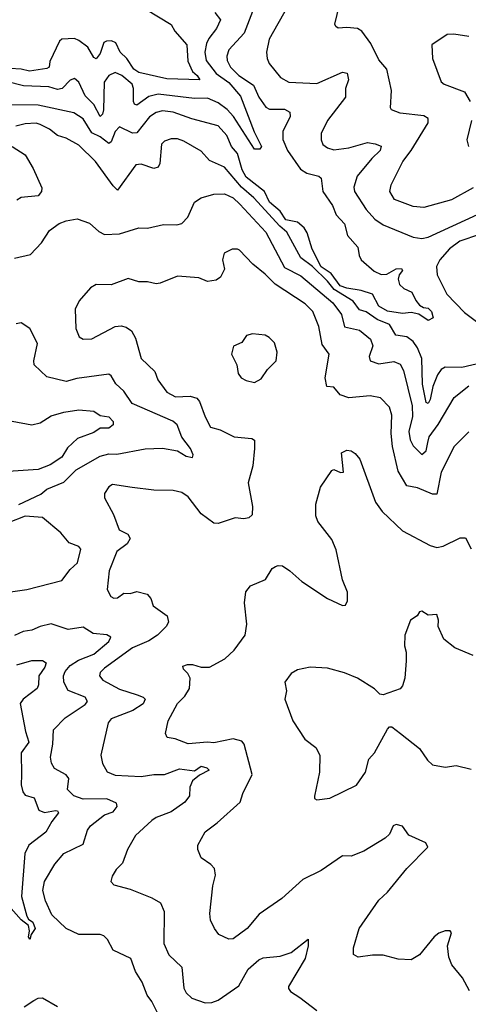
# Model space of a CAD drawing. Extents: x 1843161 to 1959474, y 907081 to 1016326.
# Tile 115 of 256: x 1858529 to 1860622, y 965222 to 969816. Entities that reach past the tile are written whole.
import ezdxf

# ---------------------------------------------------------------- set-up
doc = ezdxf.new("R2010")
doc.units = 0

msp = doc.modelspace()

# ---------------------------------------------------------------- linework, layer by layer
at = {"layer": '0CON20XD'}
for points in [[(1859622.5, 969875), (1859576.2, 969753.8), (1859505, 969675.8), (1859496, 969645), (1859497.5, 969625), (1859512.4, 969595), (1859551.1, 969555), (1859620.4, 969510.4), (1859644.2, 969455), (1859677.4, 969407.4), (1859695, 969398), (1859765, 969398.4), (1859790, 969385), (1859790.6, 969365), (1859756.8, 969295), (1859757.1, 969257.1), (1859779.1, 969205), (1859839.1, 969119.1), (1859869.3, 969099.3), (1859925.3, 969085.3), (1859936.3, 969076.3), (1859944.2, 969015), (1859988.5, 968948.5), (1860005.3, 968905), (1860044.1, 968864.1), (1860059.1, 968809.1), (1860106.7, 968755), (1860113.3, 968715), (1860123.1, 968695), (1860183.1, 968643.1), (1860215, 968626.9), (1860241.5, 968628.5), (1860285, 968653.5), (1860310, 968655), (1860315.8, 968645), (1860300, 968625), (1860294.5, 968605), (1860300.8, 968580.8), (1860321.7, 968561.7), (1860358.8, 968545), (1860376.7, 968505), (1860395, 968483.3), (1860412.7, 968472.7), (1860435, 968470), (1860450.8, 968455), (1860458, 968425), (1860435, 968412.2), (1860391.9, 968441.9), (1860355, 968449.2), (1860315, 968444.9), (1860245, 968456.1), (1860205, 968478.8), (1860175.9, 968535.9), (1860122.6, 968552.6), (1860055, 968562.8), (1860025, 968574.7), (1859981.8, 968631.8), (1859935, 968662.5), (1859894, 968745), (1859870.9, 968820.9), (1859857, 968845), (1859825, 968870.5), (1859771.4, 968881.4), (1859745, 968921.8), (1859694.1, 968965), (1859671.6, 969015), (1859585, 969081.9), (1859566.6, 969115), (1859545, 969191.8), (1859516.9, 969225), (1859495, 969275.4), (1859455, 969320), (1859332.8, 969352.8), (1859245, 969384.2), (1859195, 969390), (1859165, 969383.6), (1859135, 969363.4), (1859075, 969287.5), (1859055, 969286.8), (1858995, 969316.5), (1858974.7, 969295), (1858955, 969245.6), (1858945, 969238.2), (1858905, 969268.7), (1858865, 969287.5), (1858825, 969353.2), (1858781.1, 969381.1), (1858615, 969417.5), (1858415, 969418.2)], [(1859118.2, 969865), (1859235, 969793.3), (1859252.8, 969762.8), (1859308.8, 969698.8), (1859313, 969623), (1859334.8, 969574.8), (1859357.5, 969555), (1859369.2, 969535), (1859215, 969539.8), (1859085, 969569), (1859061.5, 969585), (1859028.3, 969635), (1858997.7, 969665), (1858978.1, 969708.1), (1858957.7, 969717.7), (1858933.7, 969716.3), (1858920.8, 969709.2), (1858905, 969658.6), (1858885, 969633.1), (1858875, 969640), (1858847.4, 969687.4), (1858805, 969719.2), (1858785, 969727.8), (1858725.7, 969724.3), (1858714.5, 969715), (1858669.1, 969620.9), (1858665.9, 969595), (1858655, 969587.5), (1858575, 969575.5), (1858535, 969585.6), (1858485, 969588.3)], [(1859780.9, 969879.1), (1859693.8, 969725), (1859680, 969665), (1859683.5, 969635), (1859692.3, 969612.3), (1859746.1, 969546.1), (1859785, 969524.6), (1859915, 969518.8), (1860035, 969570.8), (1860056.3, 969566.3), (1860062.9, 969535), (1860049.1, 969495), (1860050, 969455), (1859964.5, 969345), (1859936.4, 969285), (1859936.4, 969255), (1859944, 969234), (1859965, 969217.5), (1859995, 969208.6), (1860065, 969217.8), (1860152.2, 969242.2), (1860187.4, 969237.4), (1860215.4, 969225.4), (1860211.1, 969205), (1860171.8, 969168.2), (1860103.6, 969086.4), (1860087.8, 969035), (1860090.9, 969015), (1860145, 968930), (1860185.6, 968885), (1860225, 968858.8), (1860365, 968800.7), (1860405, 968795.3), (1860435, 968800.8), (1860665, 968906.8)], [(1860645, 969031.1), (1860544.3, 968975.7), (1860415, 968939.1), (1860365, 968943.7), (1860277.8, 968977.7), (1860256.2, 969015), (1860262.1, 969045), (1860316.3, 969153.7), (1860355.4, 969205), (1860435.5, 969335), (1860435.6, 969355), (1860415, 969367.7), (1860305, 969379.1), (1860264, 969395), (1860259.2, 969405), (1860263.3, 969485), (1860241.9, 969585), (1860205, 969629.2), (1860167.9, 969705), (1860125, 969763.1), (1860105, 969774.5), (1860055, 969780), (1860015, 969776.7), (1860003.6, 969783.6), (1860000, 969795), (1860021.2, 969885)], [(1859440.1, 969850.1), (1859465.5, 969815), (1859448, 969775), (1859411.4, 969728.6), (1859400.2, 969705), (1859393.5, 969665), (1859399.3, 969625), (1859445.2, 969565), (1859505, 969523.1), (1859559.6, 969459.6), (1859622.7, 969292.7), (1859657.3, 969225), (1859648.9, 969211.1), (1859625, 969211.2), (1859526, 969365), (1859496.5, 969396.5), (1859455, 969427.4), (1859405, 969450.5), (1859345, 969447.8), (1859175, 969468.7), (1859131.9, 969458.1), (1859075, 969417.2), (1859065, 969421.2), (1859059.4, 969435), (1859060.5, 969495), (1859053.6, 969515), (1859005, 969555.9), (1858975, 969569.6), (1858945, 969556.2), (1858923.8, 969525), (1858920.2, 969395), (1858915, 969375.5), (1858905, 969364.4), (1858875, 969420.9), (1858835, 969460.3), (1858804.2, 969524.2), (1858785, 969541.9), (1858765, 969534.4), (1858726.4, 969495), (1858705, 969490.6), (1858665, 969501.9), (1858547, 969507), (1858466.9, 969526.9)], [(1860625, 969737.3), (1860555, 969748.5), (1860523.4, 969746.6), (1860451.7, 969698.3), (1860455.7, 969635), (1860495, 969526.7), (1860510, 969515), (1860605, 969478.9), (1860631.5, 969435)], [(1860478.5, 968158.5), (1860457, 968105), (1860445, 968044.3), (1860435, 968025.6), (1860425, 968030), (1860409.2, 968115), (1860405.2, 968235.2), (1860385.3, 968285), (1860365, 968314.7), (1860335.5, 968335.5), (1860283.8, 968343.8), (1860254.3, 968394.3), (1860197.2, 968417.2), (1860145, 968453.2), (1860115, 968461.6), (1860085, 968503.4), (1859996.9, 968556.9), (1859965, 968596.6), (1859895, 968664.8), (1859841.1, 968705), (1859776.1, 968825), (1859742.9, 968852.9), (1859621.7, 968985), (1859564.3, 969034.3), (1859485, 969128.2), (1859415, 969159.6), (1859375, 969202.7), (1859295, 969249.6), (1859265, 969260.7), (1859235, 969260), (1859205, 969249.5), (1859191.2, 969235), (1859182.7, 969145), (1859175, 969127.5), (1859155, 969121.8), (1859095, 969141.8), (1859070.8, 969139.2), (1858985, 969021.2), (1858965, 969040), (1858882.7, 969155), (1858805, 969230), (1858745, 969263.3), (1858705, 969276), (1858667.3, 969305), (1858625, 969326.7), (1858605, 969332.4), (1858555, 969330.5), (1858511.6, 969318.4)], [(1860637.8, 969345), (1860616, 969255), (1860623.8, 969225)], [(1858493.7, 969223.7), (1858554.7, 969184.7), (1858591.8, 969121.8), (1858632.1, 969032.1), (1858630, 969015), (1858615.7, 968994.3), (1858535, 968986.2), (1858516.1, 968973.9)], [(1858505, 968703.1), (1858579.8, 968720.2), (1858630.6, 968775), (1858667.8, 968832.2), (1858713.8, 968865), (1858745, 968878.1), (1858796.7, 968886.7), (1858855, 968866), (1858897.6, 968827.6), (1858924.3, 968814.3), (1858995, 968816.8), (1859085, 968844.4), (1859125, 968842.9), (1859199.8, 968860.2), (1859261.7, 968858.3), (1859285, 968864.4), (1859313.1, 968895), (1859345, 968963.8), (1859375.5, 968984.5), (1859435, 969002.3), (1859485, 969003.1), (1859525, 968984.3), (1859555.9, 968955.9), (1859676.8, 968825), (1859765, 968660.3), (1859841.2, 968621.2), (1859990.3, 968495), (1860031, 968441), (1860045, 968382.5), (1860115, 968367.1), (1860165.4, 968325), (1860176.4, 968295), (1860160, 968245), (1860163.6, 968223.6), (1860205, 968210), (1860275, 968221.1), (1860305, 968209.4), (1860319.8, 968179.8), (1860360.2, 968015), (1860361.2, 967965), (1860345.2, 967895), (1860351.1, 967855), (1860365, 967827.1), (1860405, 967787.5), (1860425, 967804), (1860433.8, 967843.8), (1860440.1, 967869.9), (1860482.2, 967927.8), (1860556.3, 968053.7), (1860625, 968108)], [(1860675, 968813.3), (1860583, 968783), (1860535, 968747.3), (1860488.9, 968695), (1860473.9, 968665), (1860477.5, 968625), (1860522.8, 968535), (1860605, 968450.4), (1860790.5, 968310.5)], [(1860625, 967893.5), (1860556.1, 967825), (1860496.4, 967705), (1860475, 967602.5), (1860455, 967601.5), (1860385, 967631.2), (1860335, 967641.1), (1860295, 967708.8), (1860268.6, 967825), (1860262.1, 967885), (1860265, 967970), (1860255, 968008.8), (1860212.1, 968052.1), (1860165, 968060.6), (1860065, 968051.4), (1860025, 968065.8), (1859995, 968101.7), (1859962.5, 968105), (1859954.6, 968145.4), (1859972.9, 968255), (1859940.4, 968300.4), (1859924.6, 968385), (1859897.3, 968455), (1859860.3, 968490.3), (1859721.8, 968581.8), (1859675, 968628.9), (1859616.9, 968675), (1859555, 968740), (1859545, 968745.8), (1859520, 968745), (1859483.3, 968726.7), (1859475.7, 968695), (1859485, 968652.5), (1859466.2, 968615), (1859445, 968601.4), (1859405, 968594.2), (1859365, 968611.4), (1859265, 968620), (1859185, 968586), (1859165, 968582.9), (1859125, 968592.9), (1859085, 968592.9), (1859035, 968608.1), (1858955, 968579.2), (1858885, 968580.8), (1858860, 968565), (1858806.4, 968503.6), (1858788, 968465), (1858791.4, 968375), (1858806.7, 968336.7), (1858825.6, 968325.6), (1858865, 968326.7), (1858975, 968384.4), (1859002.1, 968387.9), (1859025, 968381.9), (1859050.8, 968365), (1859069.3, 968329.3), (1859095, 968235.8), (1859159.4, 968175), (1859173.3, 968135), (1859215, 968078.5), (1859256.7, 968056.7), (1859325, 968059.6), (1859355, 968050.5), (1859368.5, 968035), (1859393.7, 967963.7), (1859418.8, 967915), (1859465, 967902.2), (1859529.1, 967869.1), (1859612.4, 967862.4), (1859624, 967854), (1859624.2, 967815), (1859617.1, 967735), (1859594.6, 967655.4), (1859614.5, 967545), (1859614.1, 967505.9), (1859598.3, 967491.7), (1859575, 967487.1), (1859535, 967492.5), (1859455, 967465.7), (1859435, 967466.9), (1859375, 967510), (1859315, 967590), (1859285, 967610), (1859245, 967619.4), (1859155, 967620.5), (1859053.2, 967633.2), (1858962.1, 967647.9), (1858945, 967636.2), (1858924.3, 967605), (1858924.5, 967584.5), (1858966.9, 967506.9), (1858992.9, 967435), (1859032.9, 967415), (1859044.2, 967395), (1859029.8, 967370.2), (1858981.8, 967335), (1858946.5, 967245), (1858937.4, 967157.4), (1858953.5, 967125), (1858967.8, 967117.7), (1858985, 967119), (1859015, 967140), (1859045, 967138.8), (1859075, 967147.7), (1859124, 967135), (1859141.4, 967115), (1859151.3, 967081.3), (1859216.9, 967035), (1859223.1, 967005), (1859212.5, 966985), (1859172.5, 966945), (1859131.6, 966918.4), (1859055, 966884.7), (1858925, 966790), (1858905, 966769.4), (1858900.9, 966755), (1858917.5, 966735), (1858995, 966691.9), (1859076.6, 966666.6), (1859105.7, 966655), (1859114.4, 966645), (1859105, 966624.5), (1859057.6, 966592.4), (1858956, 966554), (1858941.5, 966535), (1858908.2, 966385), (1858915.5, 966345), (1858937.4, 966307.4), (1858975, 966290.4), (1859095, 966284.7), (1859155, 966294.1), (1859205, 966294.1), (1859275, 966320.7), (1859345, 966311.8), (1859375, 966333.8), (1859402.9, 966325), (1859412.5, 966315), (1859368.4, 966291.6), (1859335.9, 966264.1), (1859323.3, 966235), (1859320.8, 966195), (1859300, 966165), (1859235, 966120.5), (1859166.1, 966093.9), (1859145, 966080), (1859069.7, 966010.3), (1859032.5, 965945), (1859008.9, 965881.1), (1858978.7, 965851.3), (1858959.7, 965820.3), (1858954, 965795), (1858968.7, 965778.7), (1859045, 965759.5), (1859145, 965719.2), (1859185.6, 965695.6), (1859203.3, 965655), (1859202.2, 965505), (1859225, 965452.5), (1859285.5, 965395), (1859295, 965297.5), (1859305.8, 965275), (1859331.4, 965251.4), (1859395, 965228.6), (1859425, 965230.9), (1859455, 965241.8), (1859551.7, 965308.3), (1859595, 965385.4), (1859645, 965430), (1859665, 965439.5), (1859743.7, 965446.3), (1859795, 965463.5), (1859875, 965526.2), (1859875.6, 965495), (1859861.5, 965435), (1859782.9, 965305), (1859782.5, 965295), (1859792.1, 965282.1), (1859836.7, 965253.3)], [(1858525, 967553.8), (1858627.8, 967602.2), (1858655, 967625.6), (1858735, 967658.2), (1858792.5, 967715), (1858905, 967778.8), (1858945, 967789.8), (1858981.6, 967788.4), (1859115, 967813.8), (1859195, 967817.3), (1859265, 967804), (1859305, 967778.8), (1859335, 967773.8), (1859338, 967785), (1859326.4, 967815), (1859285, 967868.6), (1859263.2, 967925), (1859242.9, 967942.9), (1859053.8, 968025), (1859015, 968082.2), (1858977, 968117), (1858955.4, 968155), (1858945, 968162.7), (1858795, 968141.2), (1858745, 968128.5), (1858655, 968149.2), (1858596, 968205), (1858594.3, 968225), (1858612.1, 968305), (1858575.6, 968375.6), (1858535, 968401.1), (1858513, 968397)], [(1859625, 968122.5), (1859655, 968140), (1859685, 968183.3), (1859726, 968225), (1859730.8, 968265), (1859717.8, 968307.8), (1859693, 968333), (1859675, 968344), (1859615, 968350), (1859587.7, 968342.3), (1859565, 968310), (1859527, 968293), (1859517.5, 968255), (1859542, 968205), (1859548, 968165), (1859562, 968145), (1859585, 968132), (1859625, 968122.5)], [(1860685, 968215.2), (1860592.4, 968192.4), (1860515, 968194.6), (1860495, 968184.5), (1860478.5, 968158.5)], [(1858375, 967965.3), (1858585, 967925.4), (1858625, 967934.6), (1858675, 967968), (1858735.4, 967984.6), (1858805, 967995.6), (1858875, 967988.9), (1858905, 967969.2), (1858945, 967963.4), (1858965, 967940.9), (1858965.8, 967925), (1858945, 967909.8), (1858905, 967909.8), (1858875, 967890.2), (1858798.2, 967861.8), (1858751.9, 967818.1), (1858725.9, 967775), (1858670.6, 967739.4), (1858615, 967716.7), (1858475, 967708.6)], [(1860628.5, 965285), (1860595.7, 965345), (1860545.8, 965405.8), (1860531.5, 965441.5), (1860524.6, 965495.4), (1860543.8, 965555), (1860537.5, 965565), (1860515, 965565.6), (1860485, 965554.4), (1860463.6, 965536.4), (1860395, 965452.9), (1860355, 965430), (1860295, 965432.9), (1860225, 965451.4), (1860175, 965451.4), (1860108.3, 965441.7), (1860086.7, 965455), (1860086, 965485), (1860112.9, 965575), (1860205, 965707.5), (1860245.6, 965745), (1860335, 965855.6), (1860433.8, 965955), (1860423.8, 965975), (1860345, 966010.6), (1860315, 966053.8), (1860285, 966061.2), (1860272, 966055), (1860254.5, 966015.5), (1860235, 965997.1), (1860135, 965936.9), (1860075, 965912.9), (1860034.6, 965915.4), (1859935, 965845.8), (1859850, 965805), (1859752.5, 965715), (1859646.9, 965643.1), (1859590, 965575), (1859525, 965528), (1859505, 965526.2), (1859458.3, 965548.3), (1859438, 965575), (1859420, 965615), (1859415.6, 965645), (1859429.5, 965775), (1859443.1, 965825), (1859438, 965855), (1859421.2, 965875), (1859375, 965906.2), (1859360, 965945), (1859360.8, 965965), (1859393.7, 966026.3), (1859451.1, 966068.9), (1859558, 966165), (1859570, 966205), (1859613.1, 966295), (1859576.3, 966436.3), (1859565, 966449.2), (1859525, 966460), (1859435, 966442.2), (1859405, 966445.8), (1859315, 966437.8), (1859255, 966460), (1859216.4, 966466.4), (1859208.8, 966485), (1859221.9, 966545), (1859265, 966625.8), (1859299.6, 966660.4), (1859320.6, 966695), (1859324.1, 966744.1), (1859313.8, 966765), (1859293.3, 966785), (1859290.7, 966799.3), (1859312.3, 966807.7), (1859335, 966807.5), (1859375, 966795.6), (1859415, 966794.3), (1859486.2, 966833.8), (1859529.2, 966875), (1859580.6, 966945), (1859588.9, 966995), (1859578, 967095), (1859584, 967146), (1859605.9, 967174.1), (1859675.6, 967204.4), (1859706.7, 967255), (1859722.5, 967265), (1859735, 967270), (1859755, 967267.5), (1859790, 967245), (1859845, 967194), (1859965, 967115.8), (1860035, 967082), (1860050, 967085), (1860059.2, 967105), (1860059.2, 967145), (1860035, 967202.5), (1860005, 967342.5), (1859985, 967390), (1859920, 967475), (1859911.2, 967501.2), (1859911.4, 967555), (1859932, 967635), (1859985, 967713.3), (1859995, 967718), (1860026.4, 967703.6), (1860040, 967705), (1860031.2, 967795), (1860055, 967807.1), (1860075, 967804.2), (1860095, 967791.2), (1860115.8, 967765), (1860190, 967565), (1860220.8, 967520.8), (1860315, 967430.5), (1860445, 967361.9), (1860475, 967353.1), (1860505, 967359.4), (1860585, 967398), (1860608.6, 967398.6), (1860635, 967347.5)], [(1858486.3, 967146.3), (1858562.9, 967157.1), (1858725, 967200), (1858765, 967251.2), (1858798.3, 967281.7), (1858814, 967345), (1858805, 967358), (1858759.2, 967375), (1858721.1, 967421.1), (1858635, 967493.1), (1858555, 967500), (1858475, 967469.2)], [(1860645, 966850), (1860560, 966885), (1860507.5, 966925), (1860482, 966985), (1860483.8, 967015), (1860475, 967040), (1860435, 967038), (1860405, 967056), (1860395, 967053.3), (1860383.3, 967035), (1860352.5, 967015), (1860326, 966945), (1860324, 966895), (1860332, 966865), (1860332.5, 966825), (1860325.7, 966744.3), (1860315, 966707.5), (1860305, 966693.8), (1860225, 966666.2), (1860209.3, 966669.3), (1860184.1, 966694.1), (1860105, 966744.2), (1860045, 966768.6), (1859965, 966790), (1859885, 966795.7), (1859825, 966782), (1859796.2, 966765), (1859766.7, 966725), (1859773.3, 966685), (1859766.2, 966645), (1859804, 966545), (1859859.7, 966459.7), (1859910.9, 966420.9), (1859930, 966385), (1859928.1, 966305), (1859903.9, 966193.9), (1859905, 966182.5), (1859916.1, 966176.1), (1859975.5, 966184.5), (1860100, 966245), (1860141.9, 966305), (1860158.1, 966365), (1860185.3, 966394.7), (1860245, 966506.2), (1860255, 966516), (1860265, 966516.2), (1860306.2, 966485), (1860393.8, 966415), (1860431.2, 966361.2), (1860455, 966338.8), (1860515, 966328), (1860565.8, 966335.8), (1860635, 966318.8)], [(1859188.8, 965148.8), (1859145.5, 965235), (1859124.4, 965265), (1859100, 965325), (1859068.9, 965375), (1859047.8, 965435), (1858964.3, 965475), (1858938, 965525), (1858921.5, 965541.5), (1858905, 965547.3), (1858805, 965548.5), (1858745, 965575.6), (1858678.8, 965638.8), (1858648.9, 965705), (1858637, 965753), (1858645.4, 965795), (1858693.6, 965876.4), (1858734.4, 965925), (1858825, 965968.8), (1858845.8, 966035), (1858858.6, 966055), (1858925, 966106.2), (1858965, 966120.3), (1858983.1, 966145), (1858980.5, 966160.5), (1858935, 966181.4), (1858825, 966178.6), (1858781.9, 966195), (1858752.5, 966225), (1858757.5, 966275), (1858745, 966293.3), (1858691.7, 966321.7), (1858676.7, 966346.7), (1858673.4, 966375), (1858684.1, 966435), (1858686.7, 966503.3), (1858741.4, 966558.6), (1858835, 966620.9), (1858845.6, 966635), (1858834.3, 966655), (1858755, 966685.5), (1858735.3, 966725), (1858733.2, 966755), (1858741.2, 966775), (1858765, 966803.2), (1858802.9, 966827.1), (1858875.4, 966855), (1858944.4, 966915), (1858954, 966935), (1858935.9, 966945.9), (1858872.4, 966952.4), (1858825, 966981.6), (1858755, 966971.2), (1858675, 966996.5), (1858625, 966985.5), (1858585, 966967.1), (1858545, 966961.8), (1858505, 966943.1)], [(1858515, 966805.3), (1858585, 966826.8), (1858636, 966826), (1858653.1, 966815), (1858646.6, 966795), (1858617.8, 966755), (1858617.3, 966712.7), (1858611.1, 966695), (1858545, 966646.1), (1858531.2, 966625), (1858556.7, 966495), (1858572.2, 966445), (1858536.5, 966395), (1858537.1, 966292.9), (1858536.4, 966246.4), (1858543.5, 966213.5), (1858555, 966198.1), (1858596, 966185), (1858618.5, 966128.5), (1858645, 966117.7), (1858696.2, 966126.2), (1858704.6, 966124.6), (1858710, 966115), (1858678.4, 966075), (1858650.5, 966025), (1858572.3, 965965), (1858552.7, 965925), (1858537.9, 965725), (1858562.8, 965632.8), (1858569.5, 965619.5), (1858590.9, 965605), (1858600.5, 965575), (1858582.3, 965547.7), (1858575.7, 965524.3), (1858569.2, 965535), (1858574.4, 965565), (1858569.4, 965589.4), (1858535, 965615.6), (1858489.6, 965669.6)], [(1858549.5, 965210.5), (1858595, 965239.7), (1858615, 965250.9), (1858635, 965252.5), (1858705, 965212)], [(1859836.7, 965253.3), (1859915, 965192.9)]]:
    msp.add_lwpolyline(points, dxfattribs=at)

doc.saveas('drawing.dxf')
